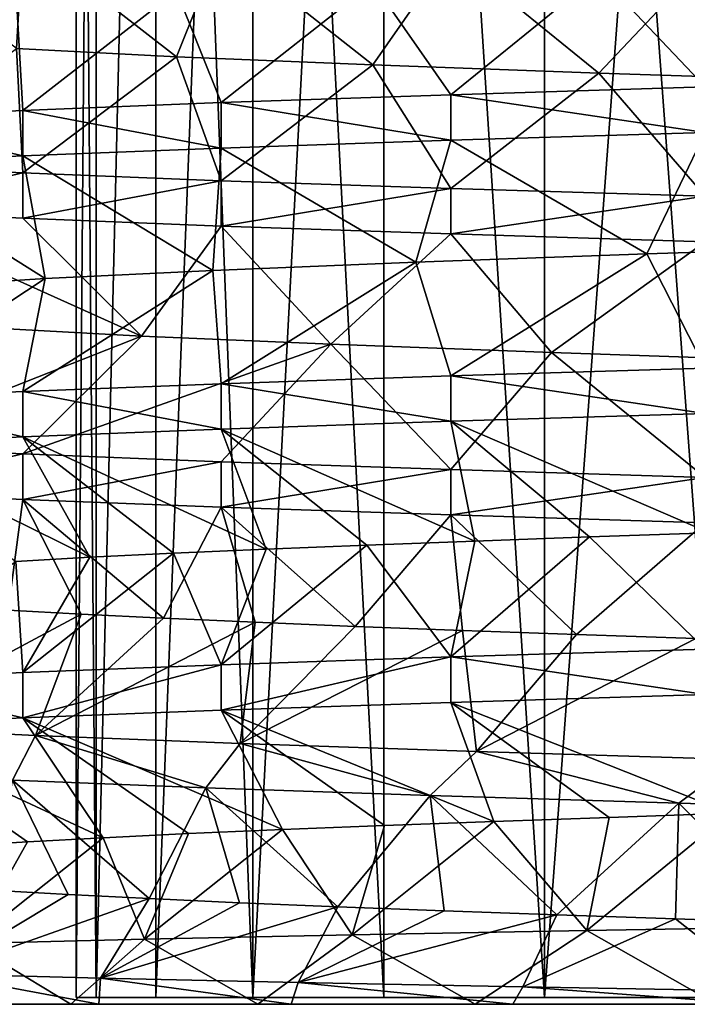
# Model space of a CAD drawing. Header units: millimetres. Extents: x -223 to 138, y -45 to 391.
# Tile 4 of 256: x -64.71 to -60.44, y -45 to -38.69. Entities that reach past the tile are written whole.
import ezdxf

# ---------------------------------------------------------------- set-up
doc = ezdxf.new("R2010")
doc.units = ezdxf.units.MM
doc.header["$LTSCALE"] = 65.185185
for name, color, linetype in [('272', 7, 'CONTINUOUS'), ('273', 7, 'CONTINUOUS'), ('276', 7, 'CONTINUOUS'), ('278', 7, 'CONTINUOUS'), ('298', 7, 'CONTINUOUS'), ('299', 7, 'CONTINUOUS'), ('301', 7, 'CONTINUOUS'), ('302', 7, 'CONTINUOUS'), ('350', 7, 'CONTINUOUS'), ('430', 7, 'CONTINUOUS'), ('431', 7, 'CONTINUOUS'), ('432', 7, 'CONTINUOUS'), ('434', 7, 'CONTINUOUS'), ('435', 7, 'CONTINUOUS'), ('436', 7, 'CONTINUOUS')]:
    doc.layers.add(name, color=color, linetype=linetype)

msp = doc.modelspace()

# ---------------------------------------------------------------- linework, layer by layer
at = {"layer": '272', "color": 7, "linetype": 'CONTINUOUS', "true_color": 0xaaaaaa}
for points in [[(-64.35, -29, -2), (-64.2215, -29, -0.6128), (-64.35, -44.9573, -2), (-64.35, -29, -2)], [(-64.35, -44.9573, -2), (-64.2215, -29, -0.6128), (-64.2214, -44.9573, -0.6127), (-64.35, -44.9573, -2)], [(-64.2215, -29, -0.6128), (-63.8402, -29, 0.7273), (-64.2214, -44.9573, -0.6127), (-64.2215, -29, -0.6128)], [(-64.2214, -44.9573, -0.6127), (-63.8402, -29, 0.7273), (-63.8402, -44.9573, 0.7274), (-64.2214, -44.9573, -0.6127)], [(-63.8402, -29, 0.7273), (-63.2191, -29, 1.9746), (-63.8402, -44.9573, 0.7274), (-63.8402, -29, 0.7273)], [(-63.8402, -44.9573, 0.7274), (-63.2191, -29, 1.9746), (-63.2191, -44.9573, 1.9746), (-63.8402, -44.9573, 0.7274)], [(-63.2191, -29, 1.9746), (-62.3794, -29, 3.0865), (-63.2191, -44.9573, 1.9746), (-63.2191, -29, 1.9746)], [(-63.2191, -44.9573, 1.9746), (-62.3794, -29, 3.0865), (-62.3795, -44.9573, 3.0864), (-63.2191, -44.9573, 1.9746)], [(-62.3795, -44.9573, 3.0864), (-62.3794, -29, 3.0865), (-61.3499, -44.9573, 4.025), (-62.3795, -44.9573, 3.0864)], [(-62.3794, -29, 3.0865), (-61.3499, -29, 4.0251), (-61.3499, -44.9573, 4.025), (-62.3794, -29, 3.0865)], [(-61.3499, -29, 4.0251), (-60.1654, -29, 4.7585), (-61.3499, -44.9573, 4.025), (-61.3499, -29, 4.0251)], [(-61.3499, -44.9573, 4.025), (-60.1654, -29, 4.7585), (-60.1653, -44.9573, 4.7585), (-61.3499, -44.9573, 4.025)]]:
    msp.add_3dface(points, dxfattribs=at)
at = {"layer": '273', "color": 7, "linetype": 'CONTINUOUS', "true_color": 0xaaaaaa}
for points in [[(-66.425, -45, -3.8435), (-47.515, -45, -2.6818), (-66.599, -45, -2.1393), (-66.425, -45, -3.8435)], [(-66.599, -45, -2.1393), (-47.515, -45, -2.6818), (-47.4668, -45, -1.1525), (-66.599, -45, -2.1393)], [(-66.4736, -45, -0.4308), (-66.599, -45, -2.1393), (-47.4668, -45, -1.1525), (-66.4736, -45, -0.4308)], [(-66.0525, -45, 1.2298), (-66.4736, -45, -0.4308), (-47.67, -45, 0.3718), (-66.0525, -45, 1.2298)], [(-47.67, -45, 0.3718), (-66.4736, -45, -0.4308), (-47.4668, -45, -1.1525), (-47.67, -45, 0.3718)], [(-47.6907, -45, -4.2019), (-47.515, -45, -2.6818), (-66.425, -45, -3.8435), (-47.6907, -45, -4.2019)], [(-65.9569, -45, -5.4917), (-47.6907, -45, -4.2019), (-66.425, -45, -3.8435), (-65.9569, -45, -5.4917)], [(-65.3486, -45, 2.7919), (-66.0525, -45, 1.2298), (-48.1211, -45, 1.8499), (-65.3486, -45, 2.7919)], [(-48.1211, -45, 1.8499), (-66.0525, -45, 1.2298), (-47.67, -45, 0.3718), (-48.1211, -45, 1.8499)], [(-48.1144, -45, -5.6801), (-47.6907, -45, -4.2019), (-65.9569, -45, -5.4917), (-48.1144, -45, -5.6801)], [(-65.2089, -45, -7.033), (-48.1144, -45, -5.6801), (-65.9569, -45, -5.4917), (-65.2089, -45, -7.033)], [(-64.3834, -45, 4.2074), (-65.3486, -45, 2.7919), (-48.8101, -45, 3.2416), (-64.3834, -45, 4.2074)], [(-48.8101, -45, 3.2416), (-65.3486, -45, 2.7919), (-48.1211, -45, 1.8499), (-48.8101, -45, 3.2416)], [(-48.7766, -45, -7.0765), (-48.1144, -45, -5.6801), (-65.2089, -45, -7.033), (-48.7766, -45, -7.0765)], [(-64.2038, -45, -8.4205), (-48.7766, -45, -7.0765), (-65.2089, -45, -7.033), (-64.2038, -45, -8.4205)], [(-63.1865, -45, 5.4332), (-64.3834, -45, 4.2074), (-49.7204, -45, 4.5089), (-63.1865, -45, 5.4332)], [(-49.7204, -45, 4.5089), (-64.3834, -45, 4.2074), (-48.8101, -45, 3.2416), (-49.7204, -45, 4.5089)], [(-49.6615, -45, -8.3526), (-48.7766, -45, -7.0765), (-64.2038, -45, -8.4205), (-49.6615, -45, -8.3526)], [(-50.7472, -45, -9.4733), (-49.6615, -45, -8.3526), (-64.2038, -45, -8.4205), (-50.7472, -45, -9.4733)], [(-62.9727, -45, -9.6117), (-50.7472, -45, -9.4733), (-64.2038, -45, -8.4205), (-62.9727, -45, -9.6117)], [(-61.7945, -45, 6.4318), (-63.1865, -45, 5.4332), (-50.8296, -45, 5.6171), (-61.7945, -45, 6.4318)], [(-50.8296, -45, 5.6171), (-63.1865, -45, 5.4332), (-49.7204, -45, 4.5089), (-50.8296, -45, 5.6171)], [(-52.0064, -45, -10.4075), (-50.7472, -45, -9.4733), (-62.9727, -45, -9.6117), (-52.0064, -45, -10.4075)], [(-61.5529, -45, -10.5703), (-52.0064, -45, -10.4075), (-62.9727, -45, -9.6117), (-61.5529, -45, -10.5703)], [(-60.2499, -45, 7.1727), (-61.7945, -45, 6.4318), (-52.1096, -45, 6.5352), (-60.2499, -45, 7.1727)], [(-52.1096, -45, 6.5352), (-61.7945, -45, 6.4318), (-50.8296, -45, 5.6171), (-52.1096, -45, 6.5352)], [(-53.4068, -45, -11.1289), (-52.0064, -45, -10.4075), (-61.5529, -45, -10.5703), (-53.4068, -45, -11.1289)], [(-59.9877, -45, -11.2671), (-53.4068, -45, -11.1289), (-61.5529, -45, -10.5703), (-59.9877, -45, -11.2671)]]:
    msp.add_3dface(points, dxfattribs=at)
at = {"layer": '276', "color": 7, "linetype": 'CONTINUOUS', "true_color": 0xaaaaaa}
for points in [[(-64.2215, -29, -3.3872), (-64.35, -29, -2), (-64.2214, -44.9573, -3.3873), (-64.2215, -29, -3.3872)], [(-64.35, -29, -2), (-64.35, -44.9573, -2), (-64.2214, -44.9573, -3.3873), (-64.35, -29, -2)], [(-63.8402, -29, -4.7273), (-64.2215, -29, -3.3872), (-64.2214, -44.9573, -3.3873), (-63.8402, -29, -4.7273)], [(-63.8402, -44.9573, -4.7274), (-63.8402, -29, -4.7273), (-64.2214, -44.9573, -3.3873), (-63.8402, -44.9573, -4.7274)], [(-63.2191, -29, -5.9746), (-63.8402, -29, -4.7273), (-63.2191, -44.9573, -5.9746), (-63.2191, -29, -5.9746)], [(-63.2191, -44.9573, -5.9746), (-63.8402, -29, -4.7273), (-63.8402, -44.9573, -4.7274), (-63.2191, -44.9573, -5.9746)], [(-62.3794, -29, -7.0865), (-63.2191, -29, -5.9746), (-62.3795, -44.9573, -7.0864), (-62.3794, -29, -7.0865)], [(-62.3795, -44.9573, -7.0864), (-63.2191, -29, -5.9746), (-63.2191, -44.9573, -5.9746), (-62.3795, -44.9573, -7.0864)], [(-61.3499, -44.9573, -8.025), (-62.3794, -29, -7.0865), (-62.3795, -44.9573, -7.0864), (-61.3499, -44.9573, -8.025)], [(-61.3499, -29, -8.0251), (-62.3794, -29, -7.0865), (-61.3499, -44.9573, -8.025), (-61.3499, -29, -8.0251)], [(-60.1654, -29, -8.7585), (-61.3499, -29, -8.0251), (-60.1653, -44.9573, -8.7585), (-60.1654, -29, -8.7585)], [(-60.1653, -44.9573, -8.7585), (-61.3499, -29, -8.0251), (-61.3499, -44.9573, -8.025), (-60.1653, -44.9573, -8.7585)]]:
    msp.add_3dface(points, dxfattribs=at)
at = {"layer": '278', "color": 7, "linetype": 'CONTINUOUS', "true_color": 0xaaaaaa}
for points in [[(-61.0796, -44.5276, 7.3385), (-60.2499, -45, 7.1727), (-59.4464, -44.5, 7.9542), (-61.0796, -44.5276, 7.3385)], [(-63.9111, -44.5829, 5.3363), (-63.1865, -45, 5.4332), (-62.5821, -44.5553, 6.4571), (-63.9111, -44.5829, 5.3363)], [(-63.1865, -45, 5.4332), (-61.7945, -45, 6.4318), (-62.5821, -44.5553, 6.4571), (-63.1865, -45, 5.4332)], [(-62.5821, -44.5553, 6.4571), (-61.7945, -45, 6.4318), (-61.0796, -44.5276, 7.3385), (-62.5821, -44.5553, 6.4571)], [(-61.7945, -45, 6.4318), (-60.2499, -45, 7.1727), (-61.0796, -44.5276, 7.3385), (-61.7945, -45, 6.4318)], [(-65.3486, -45, 2.7919), (-64.3834, -45, 4.2074), (-65.0287, -44.6106, 4.0093), (-65.3486, -45, 2.7919)], [(-65.0287, -44.6106, 4.0093), (-64.3834, -45, 4.2074), (-63.9111, -44.5829, 5.3363), (-65.0287, -44.6106, 4.0093)], [(-64.3834, -45, 4.2074), (-63.1865, -45, 5.4332), (-63.9111, -44.5829, 5.3363), (-64.3834, -45, 4.2074)], [(-64.2038, -45, -8.4205), (-65.2089, -45, -7.033), (-65.2471, -44.8048, -7.3433), (-64.2038, -45, -8.4205)], [(-64.193, -44.8326, -8.6852), (-64.2038, -45, -8.4205), (-65.2471, -44.8048, -7.3433), (-64.193, -44.8326, -8.6852)], [(-62.9727, -45, -9.6117), (-64.2038, -45, -8.4205), (-64.193, -44.8326, -8.6852), (-62.9727, -45, -9.6117)], [(-62.9283, -44.8605, -9.8254), (-62.9727, -45, -9.6117), (-64.193, -44.8326, -8.6852), (-62.9283, -44.8605, -9.8254)], [(-61.5529, -45, -10.5703), (-62.9727, -45, -9.6117), (-62.9283, -44.8605, -9.8254), (-61.5529, -45, -10.5703)], [(-61.4907, -44.8883, -10.7315), (-61.5529, -45, -10.5703), (-62.9283, -44.8605, -9.8254), (-61.4907, -44.8883, -10.7315)], [(-59.9877, -45, -11.2671), (-61.5529, -45, -10.5703), (-61.4907, -44.8883, -10.7315), (-59.9877, -45, -11.2671)], [(-59.9227, -44.9162, -11.3775), (-59.9877, -45, -11.2671), (-61.4907, -44.8883, -10.7315), (-59.9227, -44.9162, -11.3775)]]:
    msp.add_3dface(points, dxfattribs=at)
at = {"layer": '298', "color": 7, "linetype": 'CONTINUOUS', "true_color": 0xaaaaaa}
for points in [[(-60.3229, -41.2164, 7.6788), (-61.95, -41.2664, 6.9201), (-60.2948, -41.9812, 6.6292), (-60.3229, -41.2164, 7.6788)], [(-61.95, -41.2664, 6.9201), (-63.4206, -41.3164, 5.8903), (-61.7963, -42.0333, 5.8558), (-61.95, -41.2664, 6.9201)], [(-60.2948, -41.9812, 6.6292), (-61.95, -41.2664, 6.9201), (-61.0632, -42.0073, 6.2766), (-60.2948, -41.9812, 6.6292)], [(-61.0632, -42.0073, 6.2766), (-61.95, -41.2664, 6.9201), (-61.7963, -42.0333, 5.8558), (-61.0632, -42.0073, 6.2766)], [(-63.4206, -41.3164, 5.8903), (-64.6902, -41.3664, 4.6207), (-63.1335, -42.0853, 4.8237), (-63.4206, -41.3164, 5.8903)], [(-61.7963, -42.0333, 5.8558), (-63.4206, -41.3164, 5.8903), (-62.4885, -42.0593, 5.37), (-61.7963, -42.0333, 5.8558)], [(-62.4885, -42.0593, 5.37), (-63.4206, -41.3164, 5.8903), (-63.1335, -42.0853, 4.8237), (-62.4885, -42.0593, 5.37)], [(-64.6902, -41.3664, 4.6207), (-65.7201, -41.4164, 3.15), (-64.2622, -42.1374, 3.567), (-64.6902, -41.3664, 4.6207)], [(-64.2622, -42.1374, 3.567), (-65.7201, -41.4164, 3.15), (-64.7364, -42.1634, 2.8672), (-64.2622, -42.1374, 3.567)], [(-63.1335, -42.0853, 4.8237), (-64.6902, -41.3664, 4.6207), (-63.7265, -42.1114, 4.2209), (-63.1335, -42.0853, 4.8237)], [(-63.7265, -42.1114, 4.2209), (-64.6902, -41.3664, 4.6207), (-64.2622, -42.1374, 3.567), (-63.7265, -42.1114, 4.2209)], [(-65.72, -41.7164, -7.15), (-64.6902, -41.7664, -8.6208), (-64.7855, -42.4757, -6.7863), (-65.72, -41.7164, -7.15)], [(-64.7855, -42.4757, -6.7863), (-64.6902, -41.7664, -8.6208), (-64.3182, -42.5017, -7.4911), (-64.7855, -42.4757, -6.7863)], [(-64.6902, -41.7664, -8.6208), (-63.4206, -41.8164, -9.8904), (-63.7892, -42.5277, -8.1504), (-64.6902, -41.7664, -8.6208)], [(-64.3182, -42.5017, -7.4911), (-64.6902, -41.7664, -8.6208), (-63.7892, -42.5277, -8.1504), (-64.3182, -42.5017, -7.4911)], [(-63.7892, -42.5277, -8.1504), (-63.4206, -41.8164, -9.8904), (-63.2024, -42.5538, -8.7591), (-63.7892, -42.5277, -8.1504)], [(-63.4206, -41.8164, -9.8904), (-61.9499, -41.8664, -10.9201), (-62.5628, -42.5798, -9.3121), (-63.4206, -41.8164, -9.8904)], [(-63.2024, -42.5538, -8.7591), (-63.4206, -41.8164, -9.8904), (-62.5628, -42.5798, -9.3121), (-63.2024, -42.5538, -8.7591)], [(-62.5628, -42.5798, -9.3121), (-61.9499, -41.8664, -10.9201), (-61.8759, -42.6058, -9.8046), (-62.5628, -42.5798, -9.3121)], [(-61.9499, -41.8664, -10.9201), (-60.3229, -41.9164, -11.6788), (-61.1467, -42.6318, -10.233), (-61.9499, -41.8664, -10.9201)], [(-61.8759, -42.6058, -9.8046), (-61.9499, -41.8664, -10.9201), (-61.1467, -42.6318, -10.233), (-61.8759, -42.6058, -9.8046)], [(-61.1467, -42.6318, -10.233), (-60.3229, -41.9164, -11.6788), (-60.3821, -42.6579, -10.5933), (-61.1467, -42.6318, -10.233)], [(-60.3229, -43.0164, 7.6788), (-61.9499, -43.0664, 6.9201), (-60.1631, -43.7769, 6.6813), (-60.3229, -43.0164, 7.6788)], [(-63.4206, -43.1164, 5.8903), (-64.6902, -43.1664, 4.6208), (-63.029, -43.881, 4.9192), (-63.4206, -43.1164, 5.8903)], [(-61.9499, -43.0664, 6.9201), (-63.4206, -43.1164, 5.8903), (-61.6762, -43.8289, 5.9309), (-61.9499, -43.0664, 6.9201)], [(-61.6762, -43.8289, 5.9309), (-63.4206, -43.1164, 5.8903), (-62.3758, -43.855, 5.4557), (-61.6762, -43.8289, 5.9309)], [(-62.3758, -43.855, 5.4557), (-63.4206, -43.1164, 5.8903), (-63.029, -43.881, 4.9192), (-62.3758, -43.855, 5.4557)], [(-60.1631, -43.7769, 6.6813), (-61.9499, -43.0664, 6.9201), (-60.9368, -43.8029, 6.3404), (-60.1631, -43.7769, 6.6813)], [(-60.9368, -43.8029, 6.3404), (-61.9499, -43.0664, 6.9201), (-61.6762, -43.8289, 5.9309), (-60.9368, -43.8029, 6.3404)], [(-64.6902, -43.1664, 4.6208), (-65.7201, -43.2164, 3.15), (-64.1767, -43.933, 3.6798), (-64.6902, -43.1664, 4.6208)], [(-63.029, -43.881, 4.9192), (-64.6902, -43.1664, 4.6208), (-63.631, -43.907, 4.3256), (-63.029, -43.881, 4.9192)], [(-63.631, -43.907, 4.3256), (-64.6902, -43.1664, 4.6208), (-64.1767, -43.933, 3.6798), (-63.631, -43.907, 4.3256)], [(-64.1767, -43.933, 3.6798), (-65.7201, -43.2164, 3.15), (-64.6615, -43.959, 2.9873), (-64.1767, -43.933, 3.6798)], [(-64.6615, -43.959, 2.9873), (-65.7201, -43.2164, 3.15), (-65.0816, -43.9851, 2.2534), (-64.6615, -43.959, 2.9873)], [(-64.4009, -44.2974, -7.3761), (-64.8573, -44.2713, -6.6643), (-64.7558, -43.5636, -8.5417), (-64.4009, -44.2974, -7.3761)], [(-63.8819, -44.3234, -8.0434), (-64.4009, -44.2974, -7.3761), (-64.7558, -43.5636, -8.5417), (-63.8819, -44.3234, -8.0434)], [(-63.5185, -43.6129, -9.8071), (-63.8819, -44.3234, -8.0434), (-64.7558, -43.5636, -8.5417), (-63.5185, -43.6129, -9.8071)], [(-63.3045, -44.3494, -8.6609), (-63.8819, -44.3234, -8.0434), (-63.5185, -43.6129, -9.8071), (-63.3045, -44.3494, -8.6609)], [(-62.6733, -44.3754, -9.2236), (-63.3045, -44.3494, -8.6609), (-63.5185, -43.6129, -9.8071), (-62.6733, -44.3754, -9.2236)], [(-62.0829, -43.6621, -10.842), (-62.6733, -44.3754, -9.2236), (-63.5185, -43.6129, -9.8071), (-62.0829, -43.6621, -10.842)], [(-61.994, -44.4014, -9.7265), (-62.6733, -44.3754, -9.2236), (-62.0829, -43.6621, -10.842), (-61.994, -44.4014, -9.7265)], [(-61.2715, -44.4275, -10.1659), (-61.994, -44.4014, -9.7265), (-62.0829, -43.6621, -10.842), (-61.2715, -44.4275, -10.1659)], [(-60.4913, -43.7114, -11.6158), (-61.2715, -44.4275, -10.1659), (-62.0829, -43.6621, -10.842), (-60.4913, -43.7114, -11.6158)], [(-60.5124, -44.4535, -10.5378), (-61.2715, -44.4275, -10.1659), (-60.4913, -43.7114, -11.6158), (-60.5124, -44.4535, -10.5378)], [(-59.7226, -44.4795, -10.8394), (-60.5124, -44.4535, -10.5378), (-60.4913, -43.7114, -11.6158), (-59.7226, -44.4795, -10.8394)], [(-58.7907, -43.7607, -12.1058), (-59.7226, -44.4795, -10.8394), (-60.4913, -43.7114, -11.6158), (-58.7907, -43.7607, -12.1058)]]:
    msp.add_3dface(points, dxfattribs=at)
at = {"layer": '299', "color": 7, "linetype": 'CONTINUOUS', "true_color": 0xaaaaaa}
for points in [[(-60.2948, -41.9812, 6.6292), (-61.0632, -42.0073, 6.2766), (-60.3229, -42.7256, 7.6788), (-60.2948, -41.9812, 6.6292)], [(-61.7963, -42.0333, 5.8558), (-62.4885, -42.0593, 5.37), (-61.95, -42.7756, 6.9201), (-61.7963, -42.0333, 5.8558)], [(-61.0632, -42.0073, 6.2766), (-61.7963, -42.0333, 5.8558), (-61.95, -42.7756, 6.9201), (-61.0632, -42.0073, 6.2766)], [(-60.3229, -42.7256, 7.6788), (-61.0632, -42.0073, 6.2766), (-61.95, -42.7756, 6.9201), (-60.3229, -42.7256, 7.6788)], [(-63.7265, -42.1114, 4.2209), (-64.2622, -42.1374, 3.567), (-64.6902, -42.8756, 4.6207), (-63.7265, -42.1114, 4.2209)], [(-63.4206, -42.8256, 5.8903), (-63.7265, -42.1114, 4.2209), (-64.6902, -42.8756, 4.6207), (-63.4206, -42.8256, 5.8903)], [(-63.1335, -42.0853, 4.8237), (-63.7265, -42.1114, 4.2209), (-63.4206, -42.8256, 5.8903), (-63.1335, -42.0853, 4.8237)], [(-62.4885, -42.0593, 5.37), (-63.1335, -42.0853, 4.8237), (-63.4206, -42.8256, 5.8903), (-62.4885, -42.0593, 5.37)], [(-61.95, -42.7756, 6.9201), (-62.4885, -42.0593, 5.37), (-63.4206, -42.8256, 5.8903), (-61.95, -42.7756, 6.9201)], [(-64.6902, -42.8756, 4.6207), (-64.7364, -42.1634, 2.8672), (-65.7201, -42.9256, 3.15), (-64.6902, -42.8756, 4.6207)], [(-64.2622, -42.1374, 3.567), (-64.7364, -42.1634, 2.8672), (-64.6902, -42.8756, 4.6207), (-64.2622, -42.1374, 3.567)], [(-64.7855, -42.4757, -6.7863), (-64.3182, -42.5017, -7.4911), (-65.6726, -43.2282, -7.2314), (-64.7855, -42.4757, -6.7863)], [(-65.6726, -43.2282, -7.2314), (-64.3182, -42.5017, -7.4911), (-64.6089, -43.2791, -8.7165), (-65.6726, -43.2282, -7.2314)], [(-64.3182, -42.5017, -7.4911), (-63.7892, -42.5277, -8.1504), (-64.6089, -43.2791, -8.7165), (-64.3182, -42.5017, -7.4911)], [(-63.7892, -42.5277, -8.1504), (-63.2024, -42.5538, -8.7591), (-64.6089, -43.2791, -8.7165), (-63.7892, -42.5277, -8.1504)], [(-64.6089, -43.2791, -8.7165), (-63.2024, -42.5538, -8.7591), (-63.2997, -43.3299, -9.9903), (-64.6089, -43.2791, -8.7165)], [(-63.2024, -42.5538, -8.7591), (-62.5628, -42.5798, -9.3121), (-63.2997, -43.3299, -9.9903), (-63.2024, -42.5538, -8.7591)], [(-62.5628, -42.5798, -9.3121), (-61.8759, -42.6058, -9.8046), (-63.2997, -43.3299, -9.9903), (-62.5628, -42.5798, -9.3121)], [(-63.2997, -43.3299, -9.9903), (-61.8759, -42.6058, -9.8046), (-61.7861, -43.3808, -11.0127), (-63.2997, -43.3299, -9.9903)], [(-61.8759, -42.6058, -9.8046), (-61.1467, -42.6318, -10.233), (-61.7861, -43.3808, -11.0127), (-61.8759, -42.6058, -9.8046)], [(-61.1467, -42.6318, -10.233), (-60.3821, -42.6579, -10.5933), (-61.7861, -43.3808, -11.0127), (-61.1467, -42.6318, -10.233)], [(-61.7861, -43.3808, -11.0127), (-60.3821, -42.6579, -10.5933), (-60.1157, -43.4317, -11.7517), (-61.7861, -43.3808, -11.0127)], [(-61.0796, -44.5276, 7.3385), (-60.9368, -43.8029, 6.3404), (-61.6762, -43.8289, 5.9309), (-61.0796, -44.5276, 7.3385)], [(-61.0796, -44.5276, 7.3385), (-59.4464, -44.5, 7.9542), (-60.1631, -43.7769, 6.6813), (-61.0796, -44.5276, 7.3385)], [(-61.0796, -44.5276, 7.3385), (-60.1631, -43.7769, 6.6813), (-60.9368, -43.8029, 6.3404), (-61.0796, -44.5276, 7.3385)], [(-63.9111, -44.5829, 5.3363), (-62.5821, -44.5553, 6.4571), (-63.029, -43.881, 4.9192), (-63.9111, -44.5829, 5.3363)], [(-63.9111, -44.5829, 5.3363), (-63.029, -43.881, 4.9192), (-63.631, -43.907, 4.3256), (-63.9111, -44.5829, 5.3363)], [(-62.5821, -44.5553, 6.4571), (-62.3758, -43.855, 5.4557), (-63.029, -43.881, 4.9192), (-62.5821, -44.5553, 6.4571)], [(-62.5821, -44.5553, 6.4571), (-61.0796, -44.5276, 7.3385), (-61.6762, -43.8289, 5.9309), (-62.5821, -44.5553, 6.4571)], [(-62.5821, -44.5553, 6.4571), (-61.6762, -43.8289, 5.9309), (-62.3758, -43.855, 5.4557), (-62.5821, -44.5553, 6.4571)], [(-65.0287, -44.6106, 4.0093), (-63.9111, -44.5829, 5.3363), (-64.1767, -43.933, 3.6798), (-65.0287, -44.6106, 4.0093)], [(-65.0287, -44.6106, 4.0093), (-64.1767, -43.933, 3.6798), (-64.6615, -43.959, 2.9873), (-65.0287, -44.6106, 4.0093)], [(-63.9111, -44.5829, 5.3363), (-63.631, -43.907, 4.3256), (-64.1767, -43.933, 3.6798), (-63.9111, -44.5829, 5.3363)], [(-65.0287, -44.6106, 4.0093), (-64.6615, -43.959, 2.9873), (-65.0816, -43.9851, 2.2534), (-65.0287, -44.6106, 4.0093)], [(-65.2471, -44.8048, -7.3433), (-64.8573, -44.2713, -6.6643), (-64.4009, -44.2974, -7.3761), (-65.2471, -44.8048, -7.3433)], [(-65.2471, -44.8048, -7.3433), (-64.4009, -44.2974, -7.3761), (-63.8819, -44.3234, -8.0434), (-65.2471, -44.8048, -7.3433)], [(-64.193, -44.8326, -8.6852), (-65.2471, -44.8048, -7.3433), (-63.8819, -44.3234, -8.0434), (-64.193, -44.8326, -8.6852)], [(-64.193, -44.8326, -8.6852), (-63.8819, -44.3234, -8.0434), (-63.3045, -44.3494, -8.6609), (-64.193, -44.8326, -8.6852)], [(-64.193, -44.8326, -8.6852), (-63.3045, -44.3494, -8.6609), (-62.6733, -44.3754, -9.2236), (-64.193, -44.8326, -8.6852)], [(-62.9283, -44.8605, -9.8254), (-64.193, -44.8326, -8.6852), (-62.6733, -44.3754, -9.2236), (-62.9283, -44.8605, -9.8254)], [(-62.9283, -44.8605, -9.8254), (-62.6733, -44.3754, -9.2236), (-61.994, -44.4014, -9.7265), (-62.9283, -44.8605, -9.8254)], [(-62.9283, -44.8605, -9.8254), (-61.994, -44.4014, -9.7265), (-61.2715, -44.4275, -10.1659), (-62.9283, -44.8605, -9.8254)], [(-61.4907, -44.8883, -10.7315), (-62.9283, -44.8605, -9.8254), (-61.2715, -44.4275, -10.1659), (-61.4907, -44.8883, -10.7315)], [(-61.4907, -44.8883, -10.7315), (-61.2715, -44.4275, -10.1659), (-60.5124, -44.4535, -10.5378), (-61.4907, -44.8883, -10.7315)], [(-59.9227, -44.9162, -11.3775), (-61.4907, -44.8883, -10.7315), (-60.5124, -44.4535, -10.5378), (-59.9227, -44.9162, -11.3775)], [(-59.9227, -44.9162, -11.3775), (-60.5124, -44.4535, -10.5378), (-59.7226, -44.4795, -10.8394), (-59.9227, -44.9162, -11.3775)]]:
    msp.add_3dface(points, dxfattribs=at)
at = {"layer": '301', "color": 7, "linetype": 'CONTINUOUS', "true_color": 0xaaaaaa}
for points in [[(-65.7201, -38.1164, -7.15), (-64.6902, -38.1664, -8.6208), (-64.7313, -38.8789, -6.8754), (-65.7201, -38.1164, -7.15)], [(-64.7313, -38.8789, -6.8754), (-64.6902, -38.1664, -8.6208), (-63.7072, -38.9315, -8.2424), (-64.7313, -38.8789, -6.8754)], [(-64.6902, -38.1664, -8.6208), (-63.4206, -38.2164, -9.8903), (-63.7072, -38.9315, -8.2424), (-64.6902, -38.1664, -8.6208)], [(-63.7072, -38.9315, -8.2424), (-63.4206, -38.2164, -9.8903), (-62.4505, -38.9842, -9.3992), (-63.7072, -38.9315, -8.2424)], [(-63.4206, -38.2164, -9.8903), (-61.95, -38.2664, -10.9201), (-62.4505, -38.9842, -9.3992), (-63.4206, -38.2164, -9.8903)], [(-62.4505, -38.9842, -9.3992), (-61.95, -38.2664, -10.9201), (-61.0039, -39.0368, -10.3068), (-62.4505, -38.9842, -9.3992)], [(-61.95, -38.2664, -10.9201), (-60.3229, -38.3164, -11.6788), (-61.0039, -39.0368, -10.3068), (-61.95, -38.2664, -10.9201)], [(-61.0039, -39.0368, -10.3068), (-60.3229, -38.3164, -11.6788), (-59.4156, -39.0894, -10.935), (-61.0039, -39.0368, -10.3068)], [(-61.95, -39.4664, 6.9201), (-63.4206, -39.5164, 5.8903), (-62.175, -40.2473, 5.6017), (-61.95, -39.4664, 6.9201)], [(-60.6957, -40.1947, 6.4557), (-61.95, -39.4664, 6.9201), (-62.175, -40.2473, 5.6017), (-60.6957, -40.1947, 6.4557)], [(-60.3229, -39.4164, 7.6788), (-61.95, -39.4664, 6.9201), (-60.6957, -40.1947, 6.4557), (-60.3229, -39.4164, 7.6788)], [(-59.0853, -40.142, 7.0252), (-60.3229, -39.4164, 7.6788), (-60.6957, -40.1947, 6.4557), (-59.0853, -40.142, 7.0252)], [(-63.4206, -39.5164, 5.8903), (-64.6902, -39.5664, 4.6208), (-63.4733, -40.3, 4.4917), (-63.4206, -39.5164, 5.8903)], [(-62.175, -40.2473, 5.6017), (-63.4206, -39.5164, 5.8903), (-63.4733, -40.3, 4.4917), (-62.175, -40.2473, 5.6017)], [(-64.6902, -39.5664, 4.6208), (-65.7201, -39.6164, 3.15), (-64.5469, -40.3526, 3.1635), (-64.6902, -39.5664, 4.6208)], [(-63.4733, -40.3, 4.4917), (-64.6902, -39.5664, 4.6208), (-64.5469, -40.3526, 3.1635), (-63.4733, -40.3, 4.4917)], [(-64.5469, -40.3526, 3.1635), (-65.7201, -39.6164, 3.15), (-65.3598, -40.4052, 1.6614), (-64.5469, -40.3526, 3.1635)], [(-63.9319, -40.721, -7.9843), (-64.9052, -40.6684, -6.5807), (-65.72, -39.9164, -7.15), (-63.9319, -40.721, -7.9843)], [(-64.6902, -39.9664, -8.6208), (-63.9319, -40.721, -7.9843), (-65.72, -39.9164, -7.15), (-64.6902, -39.9664, -8.6208)], [(-63.4206, -40.0164, -9.8904), (-63.9319, -40.721, -7.9843), (-64.6902, -39.9664, -8.6208), (-63.4206, -40.0164, -9.8904)], [(-62.7186, -40.7736, -9.1866), (-63.9319, -40.721, -7.9843), (-63.4206, -40.0164, -9.8904), (-62.7186, -40.7736, -9.1866)], [(-61.95, -40.0664, -10.9201), (-62.7186, -40.7736, -9.1866), (-63.4206, -40.0164, -9.8904), (-61.95, -40.0664, -10.9201)], [(-61.306, -40.8263, -10.1469), (-62.7186, -40.7736, -9.1866), (-61.95, -40.0664, -10.9201), (-61.306, -40.8263, -10.1469)], [(-60.3229, -40.1164, -11.6788), (-61.306, -40.8263, -10.1469), (-61.95, -40.0664, -10.9201), (-60.3229, -40.1164, -11.6788)], [(-59.7419, -40.8789, -10.833), (-61.306, -40.8263, -10.1469), (-60.3229, -40.1164, -11.6788), (-59.7419, -40.8789, -10.833)]]:
    msp.add_3dface(points, dxfattribs=at)
at = {"layer": '302', "color": 7, "linetype": 'CONTINUOUS', "true_color": 0xaaaaaa}
for points in [[(-59.4156, -38.3526, 6.935), (-61.0039, -38.4052, 6.3068), (-60.3229, -39.1256, 7.6788), (-59.4156, -38.3526, 6.935)], [(-62.4505, -38.4578, 5.3992), (-63.7072, -38.5105, 4.2424), (-63.4206, -39.2256, 5.8903), (-62.4505, -38.4578, 5.3992)], [(-61.95, -39.1756, 6.9201), (-62.4505, -38.4578, 5.3992), (-63.4206, -39.2256, 5.8903), (-61.95, -39.1756, 6.9201)], [(-61.0039, -38.4052, 6.3068), (-62.4505, -38.4578, 5.3992), (-61.95, -39.1756, 6.9201), (-61.0039, -38.4052, 6.3068)], [(-60.3229, -39.1256, 7.6788), (-61.0039, -38.4052, 6.3068), (-61.95, -39.1756, 6.9201), (-60.3229, -39.1256, 7.6788)], [(-63.7072, -38.5105, 4.2424), (-64.7313, -38.5631, 2.8754), (-64.6902, -39.2756, 4.6208), (-63.7072, -38.5105, 4.2424)], [(-63.4206, -39.2256, 5.8903), (-63.7072, -38.5105, 4.2424), (-64.6902, -39.2756, 4.6208), (-63.4206, -39.2256, 5.8903)], [(-64.6902, -39.2756, 4.6208), (-64.7313, -38.5631, 2.8754), (-65.7201, -39.3256, 3.15), (-64.6902, -39.2756, 4.6208)], [(-65.7201, -39.6256, -7.15), (-64.7313, -38.8789, -6.8754), (-64.6902, -39.6756, -8.6208), (-65.7201, -39.6256, -7.15)], [(-64.7313, -38.8789, -6.8754), (-63.7072, -38.9315, -8.2424), (-64.6902, -39.6756, -8.6208), (-64.7313, -38.8789, -6.8754)], [(-64.6902, -39.6756, -8.6208), (-63.7072, -38.9315, -8.2424), (-63.4206, -39.7256, -9.8903), (-64.6902, -39.6756, -8.6208)], [(-63.7072, -38.9315, -8.2424), (-62.4505, -38.9842, -9.3992), (-63.4206, -39.7256, -9.8903), (-63.7072, -38.9315, -8.2424)], [(-63.4206, -39.7256, -9.8903), (-62.4505, -38.9842, -9.3992), (-61.95, -39.7756, -10.9201), (-63.4206, -39.7256, -9.8903)], [(-62.4505, -38.9842, -9.3992), (-61.0039, -39.0368, -10.3068), (-61.95, -39.7756, -10.9201), (-62.4505, -38.9842, -9.3992)], [(-61.95, -39.7756, -10.9201), (-61.0039, -39.0368, -10.3068), (-60.3229, -39.8256, -11.6788), (-61.95, -39.7756, -10.9201)], [(-61.0039, -39.0368, -10.3068), (-59.4156, -39.0894, -10.935), (-60.3229, -39.8256, -11.6788), (-61.0039, -39.0368, -10.3068)], [(-59.0853, -40.142, 7.0252), (-60.6957, -40.1947, 6.4557), (-60.3229, -40.9256, 7.6788), (-59.0853, -40.142, 7.0252)], [(-60.6957, -40.1947, 6.4557), (-62.175, -40.2473, 5.6017), (-61.95, -40.9756, 6.9201), (-60.6957, -40.1947, 6.4557)], [(-60.3229, -40.9256, 7.6788), (-60.6957, -40.1947, 6.4557), (-61.95, -40.9756, 6.9201), (-60.3229, -40.9256, 7.6788)], [(-62.175, -40.2473, 5.6017), (-63.4733, -40.3, 4.4917), (-63.4206, -41.0256, 5.8903), (-62.175, -40.2473, 5.6017)], [(-61.95, -40.9756, 6.9201), (-62.175, -40.2473, 5.6017), (-63.4206, -41.0256, 5.8903), (-61.95, -40.9756, 6.9201)], [(-64.5469, -40.3526, 3.1635), (-65.3598, -40.4052, 1.6614), (-65.7201, -41.1256, 3.15), (-64.5469, -40.3526, 3.1635)], [(-64.6902, -41.0756, 4.6208), (-64.5469, -40.3526, 3.1635), (-65.7201, -41.1256, 3.15), (-64.6902, -41.0756, 4.6208)], [(-63.4733, -40.3, 4.4917), (-64.5469, -40.3526, 3.1635), (-64.6902, -41.0756, 4.6208), (-63.4733, -40.3, 4.4917)], [(-63.4206, -41.0256, 5.8903), (-63.4733, -40.3, 4.4917), (-64.6902, -41.0756, 4.6208), (-63.4206, -41.0256, 5.8903)], [(-64.9052, -40.6684, -6.5807), (-63.9319, -40.721, -7.9843), (-65.72, -41.4256, -7.15), (-64.9052, -40.6684, -6.5807)], [(-65.72, -41.4256, -7.15), (-63.9319, -40.721, -7.9843), (-64.6902, -41.4756, -8.6208), (-65.72, -41.4256, -7.15)], [(-63.9319, -40.721, -7.9843), (-62.7186, -40.7736, -9.1866), (-64.6902, -41.4756, -8.6208), (-63.9319, -40.721, -7.9843)], [(-64.6902, -41.4756, -8.6208), (-62.7186, -40.7736, -9.1866), (-63.4206, -41.5256, -9.8904), (-64.6902, -41.4756, -8.6208)], [(-63.4206, -41.5256, -9.8904), (-62.7186, -40.7736, -9.1866), (-61.95, -41.5756, -10.9201), (-63.4206, -41.5256, -9.8904)], [(-62.7186, -40.7736, -9.1866), (-61.306, -40.8263, -10.1469), (-61.95, -41.5756, -10.9201), (-62.7186, -40.7736, -9.1866)], [(-61.95, -41.5756, -10.9201), (-61.306, -40.8263, -10.1469), (-60.3229, -41.6256, -11.6788), (-61.95, -41.5756, -10.9201)], [(-61.306, -40.8263, -10.1469), (-59.7419, -40.8789, -10.833), (-60.3229, -41.6256, -11.6788), (-61.306, -40.8263, -10.1469)]]:
    msp.add_3dface(points, dxfattribs=at)
at = {"layer": '350', "linetype": 'CONTINUOUS'}
for points in [[(-49.25, -44.9573, -2), (-64.35, -44.9573, -2), (-64.2214, -44.9573, -0.6127), (-49.25, -44.9573, -2)], [(-64.35, -44.9573, -2), (-49.25, -44.9573, -2), (-49.3786, -44.9573, -3.3873), (-64.35, -44.9573, -2)], [(-64.35, -44.9573, -2), (-49.3786, -44.9573, -3.3873), (-64.2214, -44.9573, -3.3873), (-64.35, -44.9573, -2)], [(-49.25, -44.9573, -2), (-64.2214, -44.9573, -0.6127), (-49.3786, -44.9573, -0.6127), (-49.25, -44.9573, -2)], [(-64.2214, -44.9573, -0.6127), (-63.8402, -44.9573, 0.7274), (-49.3786, -44.9573, -0.6127), (-64.2214, -44.9573, -0.6127)], [(-49.3786, -44.9573, -3.3873), (-49.7598, -44.9573, -4.7274), (-64.2214, -44.9573, -3.3873), (-49.3786, -44.9573, -3.3873)], [(-49.7598, -44.9573, -4.7274), (-63.8402, -44.9573, -4.7274), (-64.2214, -44.9573, -3.3873), (-49.7598, -44.9573, -4.7274)], [(-63.8402, -44.9573, 0.7274), (-63.2191, -44.9573, 1.9746), (-49.7598, -44.9573, 0.7274), (-63.8402, -44.9573, 0.7274)], [(-63.8402, -44.9573, 0.7274), (-49.7598, -44.9573, 0.7274), (-49.3786, -44.9573, -0.6127), (-63.8402, -44.9573, 0.7274)], [(-49.7598, -44.9573, -4.7274), (-50.3809, -44.9573, -5.9746), (-63.8402, -44.9573, -4.7274), (-49.7598, -44.9573, -4.7274)], [(-50.3809, -44.9573, -5.9746), (-63.2191, -44.9573, -5.9746), (-63.8402, -44.9573, -4.7274), (-50.3809, -44.9573, -5.9746)], [(-63.2191, -44.9573, 1.9746), (-62.3795, -44.9573, 3.0864), (-50.3809, -44.9573, 1.9746), (-63.2191, -44.9573, 1.9746)], [(-63.2191, -44.9573, 1.9746), (-50.3809, -44.9573, 1.9746), (-49.7598, -44.9573, 0.7274), (-63.2191, -44.9573, 1.9746)], [(-50.3809, -44.9573, -5.9746), (-51.2205, -44.9573, -7.0864), (-63.2191, -44.9573, -5.9746), (-50.3809, -44.9573, -5.9746)], [(-51.2205, -44.9573, -7.0864), (-62.3795, -44.9573, -7.0864), (-63.2191, -44.9573, -5.9746), (-51.2205, -44.9573, -7.0864)], [(-62.3795, -44.9573, 3.0864), (-61.3499, -44.9573, 4.025), (-51.2205, -44.9573, 3.0864), (-62.3795, -44.9573, 3.0864)], [(-62.3795, -44.9573, 3.0864), (-51.2205, -44.9573, 3.0864), (-50.3809, -44.9573, 1.9746), (-62.3795, -44.9573, 3.0864)], [(-51.2205, -44.9573, -7.0864), (-52.2501, -44.9573, -8.025), (-62.3795, -44.9573, -7.0864), (-51.2205, -44.9573, -7.0864)], [(-52.2501, -44.9573, -8.025), (-61.3499, -44.9573, -8.025), (-62.3795, -44.9573, -7.0864), (-52.2501, -44.9573, -8.025)], [(-61.3499, -44.9573, 4.025), (-60.1653, -44.9573, 4.7585), (-52.2501, -44.9573, 4.025), (-61.3499, -44.9573, 4.025)], [(-61.3499, -44.9573, 4.025), (-52.2501, -44.9573, 4.025), (-51.2205, -44.9573, 3.0864), (-61.3499, -44.9573, 4.025)], [(-52.2501, -44.9573, -8.025), (-53.4347, -44.9573, -8.7585), (-61.3499, -44.9573, -8.025), (-52.2501, -44.9573, -8.025)], [(-53.4347, -44.9573, -8.7585), (-60.1653, -44.9573, -8.7585), (-61.3499, -44.9573, -8.025), (-53.4347, -44.9573, -8.7585)]]:
    msp.add_3dface(points, dxfattribs=at)
at = {"layer": '430', "color": 7, "linetype": 'CONTINUOUS', "true_color": 0xc8c8c8}
for points in [[(-60.3229, -39.4164, 7.6788), (-60.3229, -39.1256, 7.6788), (-61.95, -39.1756, 6.9201), (-60.3229, -39.4164, 7.6788)], [(-61.95, -39.4664, 6.9201), (-61.95, -39.1756, 6.9201), (-63.4206, -39.2256, 5.8903), (-61.95, -39.4664, 6.9201)], [(-61.95, -39.4664, 6.9201), (-60.3229, -39.4164, 7.6788), (-61.95, -39.1756, 6.9201), (-61.95, -39.4664, 6.9201)], [(-64.6902, -39.5664, 4.6208), (-64.6902, -39.2756, 4.6208), (-65.7201, -39.3256, 3.15), (-64.6902, -39.5664, 4.6208)], [(-63.4206, -39.5164, 5.8903), (-63.4206, -39.2256, 5.8903), (-64.6902, -39.2756, 4.6208), (-63.4206, -39.5164, 5.8903)], [(-64.6902, -39.5664, 4.6208), (-63.4206, -39.5164, 5.8903), (-64.6902, -39.2756, 4.6208), (-64.6902, -39.5664, 4.6208)], [(-63.4206, -39.5164, 5.8903), (-61.95, -39.4664, 6.9201), (-63.4206, -39.2256, 5.8903), (-63.4206, -39.5164, 5.8903)], [(-65.7201, -39.6164, 3.15), (-64.6902, -39.5664, 4.6208), (-65.7201, -39.3256, 3.15), (-65.7201, -39.6164, 3.15)]]:
    msp.add_3dface(points, dxfattribs=at)
at = {"layer": '431', "color": 7, "linetype": 'CONTINUOUS', "true_color": 0xc8c8c8}
for points in [[(-61.95, -41.2664, 6.9201), (-61.95, -40.9756, 6.9201), (-63.4206, -41.0256, 5.8903), (-61.95, -41.2664, 6.9201)], [(-60.3229, -41.2164, 7.6788), (-60.3229, -40.9256, 7.6788), (-61.95, -40.9756, 6.9201), (-60.3229, -41.2164, 7.6788)], [(-61.95, -41.2664, 6.9201), (-60.3229, -41.2164, 7.6788), (-61.95, -40.9756, 6.9201), (-61.95, -41.2664, 6.9201)], [(-63.4206, -41.3164, 5.8903), (-63.4206, -41.0256, 5.8903), (-64.6902, -41.0756, 4.6208), (-63.4206, -41.3164, 5.8903)], [(-63.4206, -41.3164, 5.8903), (-61.95, -41.2664, 6.9201), (-63.4206, -41.0256, 5.8903), (-63.4206, -41.3164, 5.8903)], [(-64.6902, -41.3664, 4.6207), (-64.6902, -41.0756, 4.6208), (-65.7201, -41.1256, 3.15), (-64.6902, -41.3664, 4.6207)], [(-64.6902, -41.3664, 4.6207), (-63.4206, -41.3164, 5.8903), (-64.6902, -41.0756, 4.6208), (-64.6902, -41.3664, 4.6207)], [(-65.7201, -41.4164, 3.15), (-64.6902, -41.3664, 4.6207), (-65.7201, -41.1256, 3.15), (-65.7201, -41.4164, 3.15)]]:
    msp.add_3dface(points, dxfattribs=at)
at = {"layer": '432', "color": 7, "linetype": 'CONTINUOUS', "true_color": 0xc8c8c8}
for points in [[(-60.3229, -43.0164, 7.6788), (-60.3229, -42.7256, 7.6788), (-61.95, -42.7756, 6.9201), (-60.3229, -43.0164, 7.6788)], [(-63.4206, -43.1164, 5.8903), (-61.9499, -43.0664, 6.9201), (-61.95, -42.7756, 6.9201), (-63.4206, -43.1164, 5.8903)], [(-63.4206, -43.1164, 5.8903), (-61.95, -42.7756, 6.9201), (-63.4206, -42.8256, 5.8903), (-63.4206, -43.1164, 5.8903)], [(-61.9499, -43.0664, 6.9201), (-60.3229, -43.0164, 7.6788), (-61.95, -42.7756, 6.9201), (-61.9499, -43.0664, 6.9201)], [(-64.6902, -43.1664, 4.6208), (-64.6902, -42.8756, 4.6207), (-65.7201, -42.9256, 3.15), (-64.6902, -43.1664, 4.6208)], [(-64.6902, -43.1664, 4.6208), (-63.4206, -43.1164, 5.8903), (-63.4206, -42.8256, 5.8903), (-64.6902, -43.1664, 4.6208)], [(-64.6902, -43.1664, 4.6208), (-63.4206, -42.8256, 5.8903), (-64.6902, -42.8756, 4.6207), (-64.6902, -43.1664, 4.6208)], [(-65.7201, -43.2164, 3.15), (-64.6902, -43.1664, 4.6208), (-65.7201, -42.9256, 3.15), (-65.7201, -43.2164, 3.15)]]:
    msp.add_3dface(points, dxfattribs=at)
at = {"layer": '434', "color": 7, "linetype": 'CONTINUOUS', "true_color": 0xc8c8c8}
for points in [[(-65.72, -39.9164, -7.15), (-65.7201, -39.6256, -7.15), (-64.6902, -39.6756, -8.6208), (-65.72, -39.9164, -7.15)], [(-64.6902, -39.9664, -8.6208), (-65.72, -39.9164, -7.15), (-64.6902, -39.6756, -8.6208), (-64.6902, -39.9664, -8.6208)], [(-64.6902, -39.9664, -8.6208), (-64.6902, -39.6756, -8.6208), (-63.4206, -39.7256, -9.8903), (-64.6902, -39.9664, -8.6208)], [(-63.4206, -40.0164, -9.8904), (-64.6902, -39.9664, -8.6208), (-63.4206, -39.7256, -9.8903), (-63.4206, -40.0164, -9.8904)], [(-63.4206, -40.0164, -9.8904), (-63.4206, -39.7256, -9.8903), (-61.95, -39.7756, -10.9201), (-63.4206, -40.0164, -9.8904)], [(-61.95, -40.0664, -10.9201), (-63.4206, -40.0164, -9.8904), (-61.95, -39.7756, -10.9201), (-61.95, -40.0664, -10.9201)], [(-61.95, -40.0664, -10.9201), (-61.95, -39.7756, -10.9201), (-60.3229, -39.8256, -11.6788), (-61.95, -40.0664, -10.9201)], [(-60.3229, -40.1164, -11.6788), (-61.95, -40.0664, -10.9201), (-60.3229, -39.8256, -11.6788), (-60.3229, -40.1164, -11.6788)]]:
    msp.add_3dface(points, dxfattribs=at)
at = {"layer": '435', "color": 7, "linetype": 'CONTINUOUS', "true_color": 0xc8c8c8}
for points in [[(-65.72, -41.7164, -7.15), (-65.72, -41.4256, -7.15), (-64.6902, -41.4756, -8.6208), (-65.72, -41.7164, -7.15)], [(-64.6902, -41.7664, -8.6208), (-65.72, -41.7164, -7.15), (-64.6902, -41.4756, -8.6208), (-64.6902, -41.7664, -8.6208)], [(-64.6902, -41.7664, -8.6208), (-64.6902, -41.4756, -8.6208), (-63.4206, -41.5256, -9.8904), (-64.6902, -41.7664, -8.6208)], [(-63.4206, -41.8164, -9.8904), (-64.6902, -41.7664, -8.6208), (-63.4206, -41.5256, -9.8904), (-63.4206, -41.8164, -9.8904)], [(-63.4206, -41.8164, -9.8904), (-63.4206, -41.5256, -9.8904), (-61.95, -41.5756, -10.9201), (-63.4206, -41.8164, -9.8904)], [(-61.9499, -41.8664, -10.9201), (-63.4206, -41.8164, -9.8904), (-61.95, -41.5756, -10.9201), (-61.9499, -41.8664, -10.9201)], [(-61.9499, -41.8664, -10.9201), (-61.95, -41.5756, -10.9201), (-60.3229, -41.6256, -11.6788), (-61.9499, -41.8664, -10.9201)], [(-60.3229, -41.9164, -11.6788), (-61.9499, -41.8664, -10.9201), (-60.3229, -41.6256, -11.6788), (-60.3229, -41.9164, -11.6788)]]:
    msp.add_3dface(points, dxfattribs=at)
at = {"layer": '436', "color": 7, "linetype": 'CONTINUOUS', "true_color": 0xc8c8c8}
for points in [[(-64.7558, -43.5636, -8.5417), (-65.6726, -43.2282, -7.2314), (-64.6089, -43.2791, -8.7165), (-64.7558, -43.5636, -8.5417)], [(-63.5185, -43.6129, -9.8071), (-64.7558, -43.5636, -8.5417), (-64.6089, -43.2791, -8.7165), (-63.5185, -43.6129, -9.8071)], [(-63.5185, -43.6129, -9.8071), (-64.6089, -43.2791, -8.7165), (-63.2997, -43.3299, -9.9903), (-63.5185, -43.6129, -9.8071)], [(-62.0829, -43.6621, -10.842), (-63.5185, -43.6129, -9.8071), (-63.2997, -43.3299, -9.9903), (-62.0829, -43.6621, -10.842)], [(-62.0829, -43.6621, -10.842), (-63.2997, -43.3299, -9.9903), (-61.7861, -43.3808, -11.0127), (-62.0829, -43.6621, -10.842)], [(-60.4913, -43.7114, -11.6158), (-62.0829, -43.6621, -10.842), (-61.7861, -43.3808, -11.0127), (-60.4913, -43.7114, -11.6158)], [(-60.4913, -43.7114, -11.6158), (-61.7861, -43.3808, -11.0127), (-60.1157, -43.4317, -11.7517), (-60.4913, -43.7114, -11.6158)], [(-58.7907, -43.7607, -12.1058), (-60.4913, -43.7114, -11.6158), (-60.1157, -43.4317, -11.7517), (-58.7907, -43.7607, -12.1058)]]:
    msp.add_3dface(points, dxfattribs=at)

doc.saveas('drawing.dxf')
